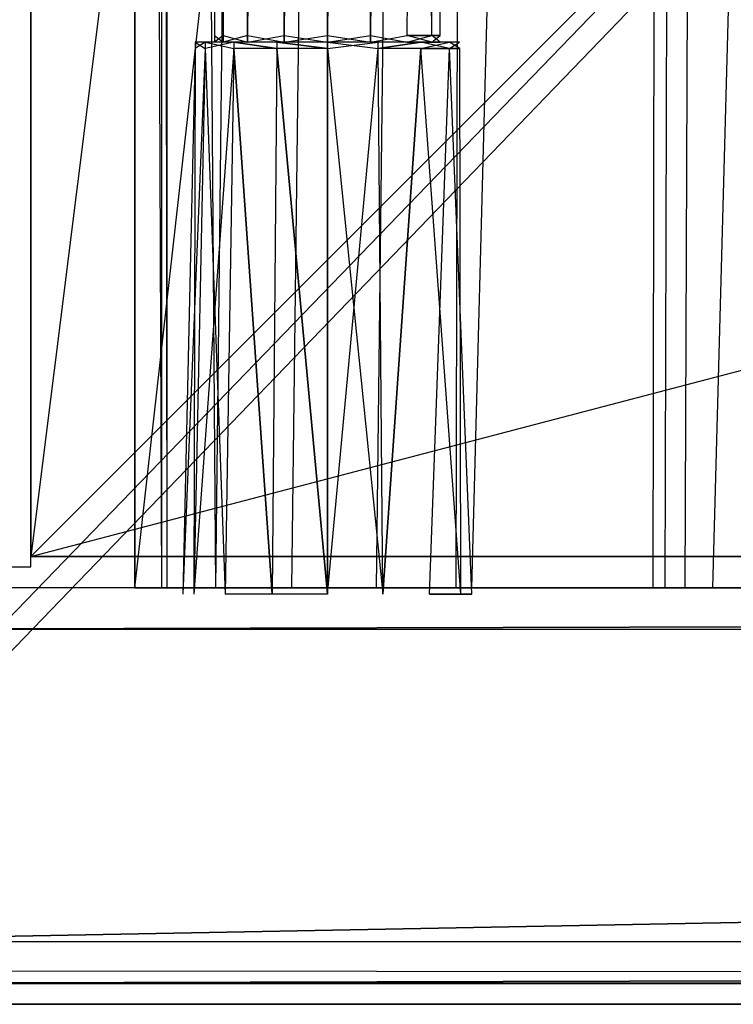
# Model space of a CAD drawing. Extents: x -1.6 to 0, y -0.5 to 0.
# Tile 2 of 29: x -1.5815 to -1.5473, y -0.5 to -0.4527. Entities that reach past the tile are written whole.
import ezdxf

# ---------------------------------------------------------------- set-up
doc = ezdxf.new("R2010")
doc.units = 0
for name, color, linetype in [('L0_FRONT_LEGATO_S2S2_X_3400__Y_', 7, 'CONTINUOUS'), ('L10_KORPUS_LEGATO_SE_X_190__Y_4', 7, 'CONTINUOUS'), ('L12_KORPUS_LEGATO_BO_X_15620__Y', 7, 'CONTINUOUS'), ('L14_KORPUS_LEGATO_3_N_B11700___', 7, 'CONTINUOUS'), ('L1_DRAWERBOX_LEGATO_REL_7_X_139', 7, 'CONTINUOUS'), ('L3_DRAWERBOX_LEGATO_REL_5_X_365', 7, 'CONTINUOUS'), ('L9_PLATTE_LEGATO_N_B11700__0___', 7, 'CONTINUOUS')]:
    doc.layers.add(name, color=color, linetype=linetype)

msp = doc.modelspace()

# ---------------------------------------------------------------- linework, layer by layer
at = {"layer": 'L0_FRONT_LEGATO_S2S2_X_3400__Y_', "color": 8}
for points, invisible_edges in [([(-1.596, -0.482, 0.34), (-0.804, -0.48, 0.34), (-1.596, -0.48, 0.34), (-1.596, -0.482, 0.34)], 13), ([(-0.804, -0.48, 0.34), (-1.596, -0.482, 0.34), (-0.804, -0.482, 0.34), (-0.804, -0.48, 0.34)], 14), ([(-0.804, -0.48), (-1.596, -0.482), (-1.596, -0.48), (-0.804, -0.48)], 13), ([(-1.596, -0.482), (-0.804, -0.48), (-0.804, -0.482), (-1.596, -0.482)], 14), ([(-1.596, -0.48, 0.338), (-0.804, -0.48, 0.002), (-1.596, -0.48, 0.002), (-1.596, -0.48, 0.338)], 13), ([(-0.804, -0.48, 0.002), (-1.596, -0.48, 0.338), (-0.804, -0.48, 0.338), (-0.804, -0.48, 0.002)], 14), ([(-1.596, -0.48, 0.34), (-0.804, -0.48, 0.338), (-1.596, -0.48, 0.338), (-1.596, -0.48, 0.34)], 13), ([(-0.804, -0.48, 0.338), (-1.596, -0.48, 0.34), (-0.804, -0.48, 0.34), (-0.804, -0.48, 0.338)], 14), ([(-1.596, -0.48, 0.002), (-0.804, -0.48), (-1.596, -0.48), (-1.596, -0.48, 0.002)], 13), ([(-0.804, -0.48), (-1.596, -0.48, 0.002), (-0.804, -0.48, 0.002), (-0.804, -0.48)], 14), ([(-0.804, -0.482), (-1.596, -0.497), (-1.596, -0.482), (-0.804, -0.482)], 13), ([(-1.596, -0.497), (-0.804, -0.482), (-0.804, -0.497), (-1.596, -0.497)], 14), ([(-1.596, -0.497, 0.34), (-0.804, -0.482, 0.34), (-1.596, -0.482, 0.34), (-1.596, -0.497, 0.34)], 13), ([(-0.804, -0.482, 0.34), (-1.596, -0.497, 0.34), (-0.804, -0.497, 0.34), (-0.804, -0.482, 0.34)], 14), ([(-0.804, -0.497), (-1.596, -0.499), (-1.596, -0.497), (-0.804, -0.497)], 13), ([(-1.596, -0.499), (-0.804, -0.497), (-0.804, -0.499), (-1.596, -0.499)], 14), ([(-1.596, -0.499, 0.34), (-0.804, -0.497, 0.34), (-1.596, -0.497, 0.34), (-1.596, -0.499, 0.34)], 13), ([(-0.804, -0.497, 0.34), (-1.596, -0.499, 0.34), (-0.804, -0.499, 0.34), (-0.804, -0.497, 0.34)], 14), ([(-0.804, -0.499, 0.002), (-1.596, -0.499, 0.338), (-1.596, -0.499, 0.002), (-0.804, -0.499, 0.002)], 13), ([(-1.596, -0.499, 0.338), (-0.804, -0.499, 0.002), (-0.804, -0.499, 0.338), (-1.596, -0.499, 0.338)], 14), ([(-0.804, -0.499), (-1.596, -0.499, 0.002), (-1.596, -0.499), (-0.804, -0.499)], 13), ([(-1.596, -0.499, 0.002), (-0.804, -0.499), (-0.804, -0.499, 0.002), (-1.596, -0.499, 0.002)], 14), ([(-0.804, -0.499, 0.338), (-1.596, -0.499, 0.34), (-1.596, -0.499, 0.338), (-0.804, -0.499, 0.338)], 13), ([(-1.596, -0.499, 0.34), (-0.804, -0.499, 0.338), (-0.804, -0.499, 0.34), (-1.596, -0.499, 0.34)], 14)]:
    msp.add_3dface(points, dxfattribs=dict(at, invisible_edges=invisible_edges))
at = {"layer": 'L10_KORPUS_LEGATO_SE_X_190__Y_4', "color": 8}
for points, invisible_edges in [([(-1.6, -0.479, 0.34), (-1.581, 0, 0.34), (-1.6, 0, 0.34), (-1.6, -0.479, 0.34)], 13), ([(-1.581, 0, 0.34), (-1.6, -0.479, 0.34), (-1.581, -0.479, 0.34), (-1.581, 0, 0.34)], 14), ([(-1.581, 0), (-1.6, -0.479), (-1.6, 0), (-1.581, 0)], 13), ([(-1.6, -0.479), (-1.581, 0), (-1.581, -0.479), (-1.6, -0.479)], 14), ([(-1.581, 0), (-1.581, -0.479, 0.34), (-1.581, -0.479), (-1.581, 0)], 13), ([(-1.581, -0.479, 0.34), (-1.581, 0), (-1.581, 0, 0.34), (-1.581, -0.479, 0.34)], 14), ([(-1.581, -0.479, 0.34), (-1.6, -0.479), (-1.581, -0.479), (-1.581, -0.479, 0.34)], 13), ([(-1.6, -0.479), (-1.581, -0.479, 0.34), (-1.6, -0.479, 0.34), (-1.6, -0.479)], 14)]:
    msp.add_3dface(points, dxfattribs=dict(at, invisible_edges=invisible_edges))
at = {"layer": 'L12_KORPUS_LEGATO_BO_X_15620__Y', "color": 8}
for points, invisible_edges in [([(-1.581, -0.4785, 0.02), (-1.581, -0.069, 0.001), (-1.581, -0.4785, 0.001), (-1.581, -0.4785, 0.02)], 13), ([(-1.581, -0.069, 0.001), (-1.581, -0.4785, 0.02), (-1.581, -0.069, 0.02), (-1.581, -0.069, 0.001)], 14), ([(-0.019, -0.4785, 0.02), (-1.581, -0.069, 0.02), (-1.581, -0.4785, 0.02), (-0.019, -0.4785, 0.02)], 13), ([(-1.581, -0.069, 0.02), (-0.019, -0.4785, 0.02), (-0.019, -0.069, 0.02), (-1.581, -0.069, 0.02)], 14), ([(-0.019, -0.069, 0.001), (-1.581, -0.4785, 0.001), (-1.581, -0.069, 0.001), (-0.019, -0.069, 0.001)], 13), ([(-1.581, -0.4785, 0.001), (-0.019, -0.069, 0.001), (-0.019, -0.4785, 0.001), (-1.581, -0.4785, 0.001)], 14), ([(-0.019, -0.4785, 0.02), (-1.581, -0.4785, 0.001), (-0.019, -0.4785, 0.001), (-0.019, -0.4785, 0.02)], 13), ([(-1.581, -0.4785, 0.001), (-0.019, -0.4785, 0.02), (-1.581, -0.4785, 0.02), (-1.581, -0.4785, 0.001)], 14)]:
    msp.add_3dface(points, dxfattribs=dict(at, invisible_edges=invisible_edges))
at = {"layer": 'L14_KORPUS_LEGATO_3_N_B11700___', "color": 8}
for points, invisible_edges in [([(-1.521, 0, 0.313), (-1.581, -0.4785, 0.313), (-1.581, 0, 0.313), (-1.521, 0, 0.313)], 10), ([(-1.581, -0.4785, 0.313), (-1.521, 0, 0.313), (-1.521, -0.4185, 0.313), (-1.581, -0.4785, 0.313)], 13), ([(-1.581, -0.4785, 0.332), (-1.581, 0, 0.313), (-1.581, -0.4785, 0.313), (-1.581, -0.4785, 0.332)], 13), ([(-1.581, 0, 0.313), (-1.581, -0.4785, 0.332), (-1.581, 0, 0.332), (-1.581, 0, 0.313)], 14), ([(-1.521, -0.4185, 0.332), (-1.581, 0, 0.332), (-1.581, -0.4785, 0.332), (-1.521, -0.4185, 0.332)], 13), ([(-1.581, -0.4785, 0.313), (-1.521, -0.4185, 0.313), (-0.019, -0.4785, 0.313), (-1.581, -0.4785, 0.313)], 10), ([(-0.019, -0.4785, 0.332), (-1.521, -0.4185, 0.332), (-1.581, -0.4785, 0.332), (-0.019, -0.4785, 0.332)], 13), ([(-0.019, -0.4785, 0.332), (-1.581, -0.4785, 0.313), (-0.019, -0.4785, 0.313), (-0.019, -0.4785, 0.332)], 13), ([(-1.581, -0.4785, 0.313), (-0.019, -0.4785, 0.332), (-1.581, -0.4785, 0.332), (-1.581, -0.4785, 0.313)], 14)]:
    msp.add_3dface(points, dxfattribs=dict(at, invisible_edges=invisible_edges))
at = {"layer": 'L1_DRAWERBOX_LEGATO_REL_7_X_139', "color": 8}
for points, invisible_edges in [([(-1.571757, -0.453487, 0.168674), (-1.572169, -0.143525, 0.1666), (-1.572169, -0.453487, 0.1666), (-1.571757, -0.453487, 0.168674)], 13), ([(-1.572169, -0.143525, 0.1666), (-1.571757, -0.453487, 0.168674), (-1.571757, -0.143525, 0.168674), (-1.572169, -0.143525, 0.1666)], 14), ([(-1.572169, -0.453487, 0.1666), (-1.571757, -0.143525, 0.164526), (-1.571757, -0.453487, 0.164526), (-1.572169, -0.453487, 0.1666)], 13), ([(-1.571757, -0.143525, 0.164526), (-1.572169, -0.453487, 0.1666), (-1.572169, -0.143525, 0.1666), (-1.571757, -0.143525, 0.164526)], 14), ([(-1.570582, -0.453487, 0.170432), (-1.571757, -0.143525, 0.168674), (-1.571757, -0.453487, 0.168674), (-1.570582, -0.453487, 0.170432)], 13), ([(-1.571757, -0.143525, 0.168674), (-1.570582, -0.453487, 0.170432), (-1.570582, -0.143525, 0.170432), (-1.571757, -0.143525, 0.168674)], 14), ([(-1.571757, -0.453487, 0.164526), (-1.570582, -0.143525, 0.162768), (-1.570582, -0.453487, 0.162768), (-1.571757, -0.453487, 0.164526)], 13), ([(-1.570582, -0.143525, 0.162768), (-1.571757, -0.453487, 0.164526), (-1.571757, -0.143525, 0.164526), (-1.570582, -0.143525, 0.162768)], 14), ([(-1.570582, -0.453487, 0.170432), (-1.568824, -0.143525, 0.171607), (-1.570582, -0.143525, 0.170432), (-1.570582, -0.453487, 0.170432)], 13), ([(-1.568824, -0.143525, 0.171607), (-1.570582, -0.453487, 0.170432), (-1.568824, -0.453487, 0.171607), (-1.568824, -0.143525, 0.171607)], 14), ([(-1.568824, -0.143525, 0.161593), (-1.570582, -0.453487, 0.162768), (-1.570582, -0.143525, 0.162768), (-1.568824, -0.143525, 0.161593)], 13), ([(-1.570582, -0.453487, 0.162768), (-1.568824, -0.143525, 0.161593), (-1.568824, -0.453487, 0.161593), (-1.570582, -0.453487, 0.162768)], 14), ([(-1.568824, -0.453487, 0.171607), (-1.56675, -0.143525, 0.172019), (-1.568824, -0.143525, 0.171607), (-1.568824, -0.453487, 0.171607)], 13), ([(-1.56675, -0.143525, 0.172019), (-1.568824, -0.453487, 0.171607), (-1.56675, -0.453487, 0.172019), (-1.56675, -0.143525, 0.172019)], 14), ([(-1.56675, -0.143525, 0.161181), (-1.568824, -0.453487, 0.161593), (-1.568824, -0.143525, 0.161593), (-1.56675, -0.143525, 0.161181)], 13), ([(-1.568824, -0.453487, 0.161593), (-1.56675, -0.143525, 0.161181), (-1.56675, -0.453487, 0.161181), (-1.568824, -0.453487, 0.161593)], 14), ([(-1.564676, -0.143525, 0.161593), (-1.56675, -0.453487, 0.161181), (-1.56675, -0.143525, 0.161181), (-1.564676, -0.143525, 0.161593)], 13), ([(-1.56675, -0.453487, 0.161181), (-1.564676, -0.143525, 0.161593), (-1.564676, -0.453487, 0.161593), (-1.56675, -0.453487, 0.161181)], 14), ([(-1.56675, -0.453487, 0.172019), (-1.564676, -0.143525, 0.171607), (-1.56675, -0.143525, 0.172019), (-1.56675, -0.453487, 0.172019)], 13), ([(-1.564676, -0.143525, 0.171607), (-1.56675, -0.453487, 0.172019), (-1.564676, -0.453487, 0.171607), (-1.564676, -0.143525, 0.171607)], 14), ([(-1.562918, -0.143525, 0.162768), (-1.564676, -0.453487, 0.161593), (-1.564676, -0.143525, 0.161593), (-1.562918, -0.143525, 0.162768)], 13), ([(-1.564676, -0.453487, 0.161593), (-1.562918, -0.143525, 0.162768), (-1.562918, -0.453487, 0.162768), (-1.564676, -0.453487, 0.161593)], 14), ([(-1.564676, -0.453487, 0.171607), (-1.562918, -0.143525, 0.170432), (-1.564676, -0.143525, 0.171607), (-1.564676, -0.453487, 0.171607)], 13), ([(-1.562918, -0.143525, 0.170432), (-1.564676, -0.453487, 0.171607), (-1.562918, -0.453487, 0.170432), (-1.562918, -0.143525, 0.170432)], 14), ([(-1.562918, -0.143525, 0.162768), (-1.561743, -0.453487, 0.164526), (-1.562918, -0.453487, 0.162768), (-1.562918, -0.143525, 0.162768)], 13), ([(-1.561743, -0.453487, 0.164526), (-1.562918, -0.143525, 0.162768), (-1.561743, -0.143525, 0.164526), (-1.561743, -0.453487, 0.164526)], 14), ([(-1.561743, -0.143525, 0.168674), (-1.562918, -0.453487, 0.170432), (-1.561743, -0.453487, 0.168674), (-1.561743, -0.143525, 0.168674)], 13), ([(-1.562918, -0.453487, 0.170432), (-1.561743, -0.143525, 0.168674), (-1.562918, -0.143525, 0.170432), (-1.562918, -0.453487, 0.170432)], 14), ([(-1.561743, -0.143525, 0.164526), (-1.561331, -0.453487, 0.1666), (-1.561743, -0.453487, 0.164526), (-1.561743, -0.143525, 0.164526)], 13), ([(-1.561331, -0.453487, 0.1666), (-1.561743, -0.143525, 0.164526), (-1.561331, -0.143525, 0.1666), (-1.561331, -0.453487, 0.1666)], 14), ([(-1.561331, -0.143525, 0.1666), (-1.561743, -0.453487, 0.168674), (-1.561331, -0.453487, 0.1666), (-1.561331, -0.143525, 0.1666)], 13), ([(-1.561743, -0.453487, 0.168674), (-1.561331, -0.143525, 0.1666), (-1.561743, -0.143525, 0.168674), (-1.561743, -0.453487, 0.168674)], 14), ([(-1.573103, -0.454106, 0.1666), (-1.572613, -0.4538, 0.164171), (-1.57262, -0.454106, 0.164169), (-1.573103, -0.454106, 0.1666)], 13), ([(-1.572613, -0.4538, 0.164171), (-1.573103, -0.454106, 0.1666), (-1.573096, -0.4538, 0.1666), (-1.572613, -0.4538, 0.164171)], 14), ([(-1.57262, -0.454106, 0.169031), (-1.573096, -0.4538, 0.1666), (-1.573103, -0.454106, 0.1666), (-1.57262, -0.454106, 0.169031)], 13), ([(-1.573096, -0.4538, 0.1666), (-1.571757, -0.4538, 0.164526), (-1.572613, -0.4538, 0.164171), (-1.573096, -0.4538, 0.1666)], 13), ([(-1.571757, -0.4538, 0.164526), (-1.573096, -0.4538, 0.1666), (-1.572169, -0.4538, 0.1666), (-1.571757, -0.4538, 0.164526)], 14), ([(-1.572613, -0.4538, 0.169029), (-1.572169, -0.4538, 0.1666), (-1.573096, -0.4538, 0.1666), (-1.572613, -0.4538, 0.169029)], 13), ([(-1.573096, -0.4538, 0.1666), (-1.57262, -0.454106, 0.169031), (-1.572613, -0.4538, 0.169029), (-1.573096, -0.4538, 0.1666)], 14), ([(-1.57262, -0.454106, 0.164169), (-1.571238, -0.4538, 0.162112), (-1.571242, -0.454106, 0.162107), (-1.57262, -0.454106, 0.164169)], 13), ([(-1.571238, -0.4538, 0.162112), (-1.57262, -0.454106, 0.164169), (-1.572613, -0.4538, 0.164171), (-1.571238, -0.4538, 0.162112)], 14), ([(-1.571242, -0.454106, 0.171093), (-1.572613, -0.4538, 0.169029), (-1.57262, -0.454106, 0.169031), (-1.571242, -0.454106, 0.171093)], 13), ([(-1.572613, -0.4538, 0.169029), (-1.570582, -0.4538, 0.170432), (-1.571757, -0.4538, 0.168674), (-1.572613, -0.4538, 0.169029)], 13), ([(-1.570582, -0.4538, 0.170432), (-1.572613, -0.4538, 0.169029), (-1.571238, -0.4538, 0.171088), (-1.570582, -0.4538, 0.170432)], 14), ([(-1.572613, -0.4538, 0.164171), (-1.570582, -0.4538, 0.162768), (-1.571238, -0.4538, 0.162112), (-1.572613, -0.4538, 0.164171)], 13), ([(-1.570582, -0.4538, 0.162768), (-1.572613, -0.4538, 0.164171), (-1.571757, -0.4538, 0.164526), (-1.570582, -0.4538, 0.162768)], 14), ([(-1.572169, -0.4538, 0.1666), (-1.572613, -0.4538, 0.169029), (-1.571757, -0.4538, 0.168674), (-1.572169, -0.4538, 0.1666)], 14), ([(-1.572613, -0.4538, 0.169029), (-1.571242, -0.454106, 0.171093), (-1.571238, -0.4538, 0.171088), (-1.572613, -0.4538, 0.169029)], 14), ([(-1.572169, -0.4538, 0.1666), (-1.571757, -0.453487, 0.164526), (-1.571757, -0.4538, 0.164526), (-1.572169, -0.4538, 0.1666)], 13), ([(-1.571757, -0.453487, 0.164526), (-1.572169, -0.4538, 0.1666), (-1.572169, -0.453487, 0.1666), (-1.571757, -0.453487, 0.164526)], 14), ([(-1.571757, -0.4538, 0.168674), (-1.572169, -0.453487, 0.1666), (-1.572169, -0.4538, 0.1666), (-1.571757, -0.4538, 0.168674)], 13), ([(-1.572169, -0.453487, 0.1666), (-1.571757, -0.4538, 0.168674), (-1.571757, -0.453487, 0.168674), (-1.572169, -0.453487, 0.1666)], 14), ([(-1.571757, -0.4538, 0.164526), (-1.570582, -0.453487, 0.162768), (-1.570582, -0.4538, 0.162768), (-1.571757, -0.4538, 0.164526)], 13), ([(-1.570582, -0.453487, 0.162768), (-1.571757, -0.4538, 0.164526), (-1.571757, -0.453487, 0.164526), (-1.570582, -0.453487, 0.162768)], 14), ([(-1.570582, -0.4538, 0.170432), (-1.571757, -0.453487, 0.168674), (-1.571757, -0.4538, 0.168674), (-1.570582, -0.4538, 0.170432)], 13), ([(-1.571757, -0.453487, 0.168674), (-1.570582, -0.4538, 0.170432), (-1.570582, -0.453487, 0.170432), (-1.571757, -0.453487, 0.168674)], 14), ([(-1.571238, -0.4538, 0.162112), (-1.569181, -0.454106, 0.16073), (-1.571242, -0.454106, 0.162107), (-1.571238, -0.4538, 0.162112)], 13), ([(-1.569181, -0.454106, 0.17247), (-1.571238, -0.4538, 0.171088), (-1.571242, -0.454106, 0.171093), (-1.569181, -0.454106, 0.17247)], 13), ([(-1.571238, -0.4538, 0.171088), (-1.568824, -0.4538, 0.171607), (-1.570582, -0.4538, 0.170432), (-1.571238, -0.4538, 0.171088)], 13), ([(-1.568824, -0.4538, 0.171607), (-1.571238, -0.4538, 0.171088), (-1.569179, -0.4538, 0.172464), (-1.568824, -0.4538, 0.171607)], 14), ([(-1.571238, -0.4538, 0.162112), (-1.568824, -0.4538, 0.161593), (-1.569179, -0.4538, 0.160736), (-1.571238, -0.4538, 0.162112)], 13), ([(-1.568824, -0.4538, 0.161593), (-1.571238, -0.4538, 0.162112), (-1.570582, -0.4538, 0.162768), (-1.568824, -0.4538, 0.161593)], 14), ([(-1.569181, -0.454106, 0.16073), (-1.571238, -0.4538, 0.162112), (-1.569179, -0.4538, 0.160736), (-1.569181, -0.454106, 0.16073)], 14), ([(-1.571238, -0.4538, 0.171088), (-1.569181, -0.454106, 0.17247), (-1.569179, -0.4538, 0.172464), (-1.571238, -0.4538, 0.171088)], 14), ([(-1.568824, -0.453487, 0.161593), (-1.570582, -0.4538, 0.162768), (-1.570582, -0.453487, 0.162768), (-1.568824, -0.453487, 0.161593)], 13), ([(-1.570582, -0.4538, 0.162768), (-1.568824, -0.453487, 0.161593), (-1.568824, -0.4538, 0.161593), (-1.570582, -0.4538, 0.162768)], 14), ([(-1.568824, -0.4538, 0.171607), (-1.570582, -0.453487, 0.170432), (-1.570582, -0.4538, 0.170432), (-1.568824, -0.4538, 0.171607)], 13), ([(-1.570582, -0.453487, 0.170432), (-1.568824, -0.4538, 0.171607), (-1.568824, -0.453487, 0.171607), (-1.570582, -0.453487, 0.170432)], 14), ([(-1.56675, -0.454106, 0.172953), (-1.569179, -0.4538, 0.172464), (-1.569181, -0.454106, 0.17247), (-1.56675, -0.454106, 0.172953)], 13), ([(-1.569179, -0.4538, 0.160736), (-1.56675, -0.454106, 0.160247), (-1.569181, -0.454106, 0.16073), (-1.569179, -0.4538, 0.160736)], 13), ([(-1.569179, -0.4538, 0.160736), (-1.56675, -0.4538, 0.161181), (-1.56675, -0.4538, 0.160253), (-1.569179, -0.4538, 0.160736)], 13), ([(-1.56675, -0.4538, 0.161181), (-1.569179, -0.4538, 0.160736), (-1.568824, -0.4538, 0.161593), (-1.56675, -0.4538, 0.161181)], 14), ([(-1.569179, -0.4538, 0.172464), (-1.56675, -0.4538, 0.172019), (-1.568824, -0.4538, 0.171607), (-1.569179, -0.4538, 0.172464)], 13), ([(-1.56675, -0.4538, 0.172019), (-1.569179, -0.4538, 0.172464), (-1.56675, -0.4538, 0.172947), (-1.56675, -0.4538, 0.172019)], 14), ([(-1.569179, -0.4538, 0.172464), (-1.56675, -0.454106, 0.172953), (-1.56675, -0.4538, 0.172947), (-1.569179, -0.4538, 0.172464)], 14), ([(-1.56675, -0.454106, 0.160247), (-1.569179, -0.4538, 0.160736), (-1.56675, -0.4538, 0.160253), (-1.56675, -0.454106, 0.160247)], 14), ([(-1.56675, -0.453487, 0.161181), (-1.568824, -0.4538, 0.161593), (-1.568824, -0.453487, 0.161593), (-1.56675, -0.453487, 0.161181)], 13), ([(-1.568824, -0.4538, 0.161593), (-1.56675, -0.453487, 0.161181), (-1.56675, -0.4538, 0.161181), (-1.568824, -0.4538, 0.161593)], 14), ([(-1.56675, -0.4538, 0.172019), (-1.568824, -0.453487, 0.171607), (-1.568824, -0.4538, 0.171607), (-1.56675, -0.4538, 0.172019)], 13), ([(-1.568824, -0.453487, 0.171607), (-1.56675, -0.4538, 0.172019), (-1.56675, -0.453487, 0.172019), (-1.568824, -0.453487, 0.171607)], 14), ([(-1.564676, -0.4538, 0.171607), (-1.56675, -0.453487, 0.172019), (-1.56675, -0.4538, 0.172019), (-1.564676, -0.4538, 0.171607)], 13), ([(-1.56675, -0.453487, 0.172019), (-1.564676, -0.4538, 0.171607), (-1.564676, -0.453487, 0.171607), (-1.56675, -0.453487, 0.172019)], 14), ([(-1.564676, -0.453487, 0.161593), (-1.56675, -0.4538, 0.161181), (-1.56675, -0.453487, 0.161181), (-1.564676, -0.453487, 0.161593)], 13), ([(-1.56675, -0.4538, 0.161181), (-1.564676, -0.453487, 0.161593), (-1.564676, -0.4538, 0.161593), (-1.56675, -0.4538, 0.161181)], 14), ([(-1.56675, -0.4538, 0.161181), (-1.564321, -0.4538, 0.160736), (-1.56675, -0.4538, 0.160253), (-1.56675, -0.4538, 0.161181)], 13), ([(-1.564321, -0.4538, 0.160736), (-1.56675, -0.4538, 0.161181), (-1.564676, -0.4538, 0.161593), (-1.564321, -0.4538, 0.160736)], 14), ([(-1.56675, -0.4538, 0.172019), (-1.564321, -0.4538, 0.172464), (-1.564676, -0.4538, 0.171607), (-1.56675, -0.4538, 0.172019)], 13), ([(-1.564321, -0.4538, 0.172464), (-1.56675, -0.4538, 0.172019), (-1.56675, -0.4538, 0.172947), (-1.564321, -0.4538, 0.172464)], 14), ([(-1.564318, -0.454106, 0.17247), (-1.56675, -0.4538, 0.172947), (-1.56675, -0.454106, 0.172953), (-1.564318, -0.454106, 0.17247)], 13), ([(-1.56675, -0.4538, 0.172947), (-1.564318, -0.454106, 0.17247), (-1.564321, -0.4538, 0.172464), (-1.56675, -0.4538, 0.172947)], 14), ([(-1.564321, -0.4538, 0.160736), (-1.56675, -0.454106, 0.160247), (-1.56675, -0.4538, 0.160253), (-1.564321, -0.4538, 0.160736)], 13), ([(-1.56675, -0.454106, 0.160247), (-1.564321, -0.4538, 0.160736), (-1.564318, -0.454106, 0.16073), (-1.56675, -0.454106, 0.160247)], 14), ([(-1.562918, -0.4538, 0.170432), (-1.564676, -0.453487, 0.171607), (-1.564676, -0.4538, 0.171607), (-1.562918, -0.4538, 0.170432)], 13), ([(-1.564676, -0.453487, 0.171607), (-1.562918, -0.4538, 0.170432), (-1.562918, -0.453487, 0.170432), (-1.564676, -0.453487, 0.171607)], 14), ([(-1.562918, -0.453487, 0.162768), (-1.564676, -0.4538, 0.161593), (-1.564676, -0.453487, 0.161593), (-1.562918, -0.453487, 0.162768)], 13), ([(-1.564676, -0.4538, 0.161593), (-1.562918, -0.453487, 0.162768), (-1.562918, -0.4538, 0.162768), (-1.564676, -0.4538, 0.161593)], 14), ([(-1.564676, -0.4538, 0.161593), (-1.562262, -0.4538, 0.162112), (-1.564321, -0.4538, 0.160736), (-1.564676, -0.4538, 0.161593)], 13), ([(-1.562262, -0.4538, 0.162112), (-1.564676, -0.4538, 0.161593), (-1.562918, -0.4538, 0.162768), (-1.562262, -0.4538, 0.162112)], 14), ([(-1.564676, -0.4538, 0.171607), (-1.562262, -0.4538, 0.171088), (-1.562918, -0.4538, 0.170432), (-1.564676, -0.4538, 0.171607)], 13), ([(-1.562262, -0.4538, 0.171088), (-1.564676, -0.4538, 0.171607), (-1.564321, -0.4538, 0.172464), (-1.562262, -0.4538, 0.171088)], 14), ([(-1.564318, -0.454106, 0.17247), (-1.562262, -0.4538, 0.171088), (-1.564321, -0.4538, 0.172464), (-1.564318, -0.454106, 0.17247)], 13), ([(-1.562262, -0.4538, 0.162112), (-1.564318, -0.454106, 0.16073), (-1.564321, -0.4538, 0.160736), (-1.562262, -0.4538, 0.162112)], 13), ([(-1.562262, -0.4538, 0.171088), (-1.564318, -0.454106, 0.17247), (-1.562257, -0.454106, 0.171093), (-1.562262, -0.4538, 0.171088)], 14), ([(-1.564318, -0.454106, 0.16073), (-1.562262, -0.4538, 0.162112), (-1.562257, -0.454106, 0.162107), (-1.564318, -0.454106, 0.16073)], 14), ([(-1.561743, -0.453487, 0.168674), (-1.562918, -0.4538, 0.170432), (-1.561743, -0.4538, 0.168674), (-1.561743, -0.453487, 0.168674)], 13), ([(-1.562918, -0.4538, 0.170432), (-1.561743, -0.453487, 0.168674), (-1.562918, -0.453487, 0.170432), (-1.562918, -0.4538, 0.170432)], 14), ([(-1.562918, -0.453487, 0.162768), (-1.561743, -0.4538, 0.164526), (-1.562918, -0.4538, 0.162768), (-1.562918, -0.453487, 0.162768)], 13), ([(-1.561743, -0.4538, 0.164526), (-1.562918, -0.453487, 0.162768), (-1.561743, -0.453487, 0.164526), (-1.561743, -0.4538, 0.164526)], 14), ([(-1.562918, -0.4538, 0.162768), (-1.560886, -0.4538, 0.164171), (-1.562262, -0.4538, 0.162112), (-1.562918, -0.4538, 0.162768)], 13), ([(-1.560886, -0.4538, 0.164171), (-1.562918, -0.4538, 0.162768), (-1.561743, -0.4538, 0.164526), (-1.560886, -0.4538, 0.164171)], 14), ([(-1.562918, -0.4538, 0.170432), (-1.560886, -0.4538, 0.169029), (-1.561743, -0.4538, 0.168674), (-1.562918, -0.4538, 0.170432)], 13), ([(-1.560886, -0.4538, 0.169029), (-1.562918, -0.4538, 0.170432), (-1.562262, -0.4538, 0.171088), (-1.560886, -0.4538, 0.169029)], 14), ([(-1.562262, -0.4538, 0.162112), (-1.56088, -0.454106, 0.164169), (-1.562257, -0.454106, 0.162107), (-1.562262, -0.4538, 0.162112)], 13), ([(-1.56088, -0.454106, 0.164169), (-1.562262, -0.4538, 0.162112), (-1.560886, -0.4538, 0.164171), (-1.56088, -0.454106, 0.164169)], 14), ([(-1.562257, -0.454106, 0.171093), (-1.560886, -0.4538, 0.169029), (-1.562262, -0.4538, 0.171088), (-1.562257, -0.454106, 0.171093)], 14), ([(-1.560886, -0.4538, 0.169029), (-1.562257, -0.454106, 0.171093), (-1.56088, -0.454106, 0.169031), (-1.560886, -0.4538, 0.169029)], 13), ([(-1.561331, -0.453487, 0.1666), (-1.561743, -0.4538, 0.168674), (-1.561331, -0.4538, 0.1666), (-1.561331, -0.453487, 0.1666)], 13), ([(-1.561743, -0.4538, 0.168674), (-1.561331, -0.453487, 0.1666), (-1.561743, -0.453487, 0.168674), (-1.561743, -0.4538, 0.168674)], 14), ([(-1.561743, -0.453487, 0.164526), (-1.561331, -0.4538, 0.1666), (-1.561743, -0.4538, 0.164526), (-1.561743, -0.453487, 0.164526)], 13), ([(-1.561331, -0.4538, 0.1666), (-1.561743, -0.453487, 0.164526), (-1.561331, -0.453487, 0.1666), (-1.561331, -0.4538, 0.1666)], 14), ([(-1.561743, -0.4538, 0.164526), (-1.560403, -0.4538, 0.1666), (-1.560886, -0.4538, 0.164171), (-1.561743, -0.4538, 0.164526)], 13), ([(-1.560403, -0.4538, 0.1666), (-1.561743, -0.4538, 0.164526), (-1.561331, -0.4538, 0.1666), (-1.560403, -0.4538, 0.1666)], 14), ([(-1.561743, -0.4538, 0.168674), (-1.560403, -0.4538, 0.1666), (-1.561331, -0.4538, 0.1666), (-1.561743, -0.4538, 0.168674)], 13), ([(-1.560403, -0.4538, 0.1666), (-1.561743, -0.4538, 0.168674), (-1.560886, -0.4538, 0.169029), (-1.560403, -0.4538, 0.1666)], 14), ([(-1.560886, -0.4538, 0.164171), (-1.560396, -0.454106, 0.1666), (-1.56088, -0.454106, 0.164169), (-1.560886, -0.4538, 0.164171)], 13), ([(-1.560396, -0.454106, 0.1666), (-1.560886, -0.4538, 0.164171), (-1.560403, -0.4538, 0.1666), (-1.560396, -0.454106, 0.1666)], 14), ([(-1.56088, -0.454106, 0.169031), (-1.560403, -0.4538, 0.1666), (-1.560886, -0.4538, 0.169029), (-1.56088, -0.454106, 0.169031)], 14), ([(-1.560403, -0.4538, 0.1666), (-1.56088, -0.454106, 0.169031), (-1.560396, -0.454106, 0.1666), (-1.560403, -0.4538, 0.1666)], 13), ([(-1.573159, -0.4803, 0.169255), (-1.573103, -0.454106, 0.1666), (-1.573687, -0.4803, 0.1666), (-1.573159, -0.4803, 0.169255)], 13), ([(-1.573687, -0.4803, 0.1666), (-1.57262, -0.454106, 0.164169), (-1.573159, -0.4803, 0.163945), (-1.573687, -0.4803, 0.1666)], 13), ([(-1.57262, -0.454106, 0.164169), (-1.573687, -0.4803, 0.1666), (-1.573103, -0.454106, 0.1666), (-1.57262, -0.454106, 0.164169)], 14), ([(-1.573103, -0.454106, 0.1666), (-1.573159, -0.4803, 0.169255), (-1.57262, -0.454106, 0.169031), (-1.573103, -0.454106, 0.1666)], 14), ([(-1.571655, -0.4803, 0.171505), (-1.57262, -0.454106, 0.169031), (-1.573159, -0.4803, 0.169255), (-1.571655, -0.4803, 0.171505)], 13), ([(-1.573159, -0.4803, 0.163945), (-1.571242, -0.454106, 0.162107), (-1.571655, -0.4803, 0.161695), (-1.573159, -0.4803, 0.163945)], 13), ([(-1.571242, -0.454106, 0.162107), (-1.573159, -0.4803, 0.163945), (-1.57262, -0.454106, 0.164169), (-1.571242, -0.454106, 0.162107)], 14), ([(-1.57262, -0.454106, 0.169031), (-1.571655, -0.4803, 0.171505), (-1.571242, -0.454106, 0.171093), (-1.57262, -0.454106, 0.169031)], 14), ([(-1.569405, -0.4803, 0.173009), (-1.571242, -0.454106, 0.171093), (-1.571655, -0.4803, 0.171505), (-1.569405, -0.4803, 0.173009)], 13), ([(-1.571242, -0.454106, 0.162107), (-1.569405, -0.4803, 0.160191), (-1.571655, -0.4803, 0.161695), (-1.571242, -0.454106, 0.162107)], 13), ([(-1.571242, -0.454106, 0.171093), (-1.569405, -0.4803, 0.173009), (-1.569181, -0.454106, 0.17247), (-1.571242, -0.454106, 0.171093)], 14), ([(-1.569405, -0.4803, 0.160191), (-1.571242, -0.454106, 0.162107), (-1.569181, -0.454106, 0.16073), (-1.569405, -0.4803, 0.160191)], 14), ([(-1.569181, -0.454106, 0.16073), (-1.56675, -0.4803, 0.159663), (-1.569405, -0.4803, 0.160191), (-1.569181, -0.454106, 0.16073)], 13), ([(-1.56675, -0.4803, 0.173537), (-1.569181, -0.454106, 0.17247), (-1.569405, -0.4803, 0.173009), (-1.56675, -0.4803, 0.173537)], 13), ([(-1.56675, -0.4803, 0.159663), (-1.569181, -0.454106, 0.16073), (-1.56675, -0.454106, 0.160247), (-1.56675, -0.4803, 0.159663)], 14), ([(-1.569181, -0.454106, 0.17247), (-1.56675, -0.4803, 0.173537), (-1.56675, -0.454106, 0.172953), (-1.569181, -0.454106, 0.17247)], 14), ([(-1.564318, -0.454106, 0.16073), (-1.56675, -0.4803, 0.159663), (-1.56675, -0.454106, 0.160247), (-1.564318, -0.454106, 0.16073)], 13), ([(-1.56675, -0.4803, 0.159663), (-1.564318, -0.454106, 0.16073), (-1.564095, -0.4803, 0.160191), (-1.56675, -0.4803, 0.159663)], 14), ([(-1.564095, -0.4803, 0.173009), (-1.56675, -0.454106, 0.172953), (-1.56675, -0.4803, 0.173537), (-1.564095, -0.4803, 0.173009)], 13), ([(-1.56675, -0.454106, 0.172953), (-1.564095, -0.4803, 0.173009), (-1.564318, -0.454106, 0.17247), (-1.56675, -0.454106, 0.172953)], 14), ([(-1.562257, -0.454106, 0.162107), (-1.564095, -0.4803, 0.160191), (-1.564318, -0.454106, 0.16073), (-1.562257, -0.454106, 0.162107)], 13), ([(-1.564095, -0.4803, 0.173009), (-1.562257, -0.454106, 0.171093), (-1.564318, -0.454106, 0.17247), (-1.564095, -0.4803, 0.173009)], 13), ([(-1.564095, -0.4803, 0.160191), (-1.562257, -0.454106, 0.162107), (-1.561844, -0.4803, 0.161695), (-1.564095, -0.4803, 0.160191)], 14), ([(-1.562257, -0.454106, 0.171093), (-1.564095, -0.4803, 0.173009), (-1.561844, -0.4803, 0.171505), (-1.562257, -0.454106, 0.171093)], 14), ([(-1.561844, -0.4803, 0.171505), (-1.56088, -0.454106, 0.169031), (-1.562257, -0.454106, 0.171093), (-1.561844, -0.4803, 0.171505)], 14), ([(-1.562257, -0.454106, 0.162107), (-1.56034, -0.4803, 0.163945), (-1.561844, -0.4803, 0.161695), (-1.562257, -0.454106, 0.162107)], 13), ([(-1.56034, -0.4803, 0.163945), (-1.562257, -0.454106, 0.162107), (-1.56088, -0.454106, 0.164169), (-1.56034, -0.4803, 0.163945)], 14), ([(-1.56088, -0.454106, 0.169031), (-1.561844, -0.4803, 0.171505), (-1.56034, -0.4803, 0.169255), (-1.56088, -0.454106, 0.169031)], 13), ([(-1.56034, -0.4803, 0.169255), (-1.560396, -0.454106, 0.1666), (-1.56088, -0.454106, 0.169031), (-1.56034, -0.4803, 0.169255)], 14), ([(-1.56088, -0.454106, 0.164169), (-1.559812, -0.4803, 0.1666), (-1.56034, -0.4803, 0.163945), (-1.56088, -0.454106, 0.164169)], 13), ([(-1.559812, -0.4803, 0.1666), (-1.56088, -0.454106, 0.164169), (-1.560396, -0.454106, 0.1666), (-1.559812, -0.4803, 0.1666)], 14), ([(-1.560396, -0.454106, 0.1666), (-1.56034, -0.4803, 0.169255), (-1.559812, -0.4803, 0.1666), (-1.560396, -0.454106, 0.1666)], 13)]:
    msp.add_3dface(points, dxfattribs=dict(at, invisible_edges=invisible_edges))
at = {"layer": 'L3_DRAWERBOX_LEGATO_REL_5_X_365', "color": 8}
for points, invisible_edges in [([(-1.539515, -0.156, 0.032), (-1.576, -0.48, 0.032), (-1.576, -0.156, 0.032), (-1.539515, -0.156, 0.032)], 13), ([(-1.576, -0.48, 0.032), (-1.539515, -0.156, 0.032), (-1.539515, -0.48, 0.032), (-1.576, -0.48, 0.032)], 14), ([(-1.574714, -0.48, 0.10758), (-1.576, -0.156, 0.032), (-1.576, -0.48, 0.032), (-1.574714, -0.48, 0.10758)], 13), ([(-1.576, -0.156, 0.032), (-1.574714, -0.48, 0.10758), (-1.574714, -0.156, 0.10758), (-1.576, -0.156, 0.032)], 14), ([(-1.574467, -0.48, 0.110955), (-1.574714, -0.156, 0.10758), (-1.574714, -0.48, 0.10758), (-1.574467, -0.48, 0.110955)], 13), ([(-1.574714, -0.156, 0.10758), (-1.574467, -0.48, 0.110955), (-1.574467, -0.156, 0.110955), (-1.574714, -0.156, 0.10758)], 14), ([(-1.57212, -0.48, 0.114232), (-1.574467, -0.156, 0.110955), (-1.574467, -0.48, 0.110955), (-1.57212, -0.48, 0.114232)], 13), ([(-1.574467, -0.156, 0.110955), (-1.57212, -0.48, 0.114232), (-1.57212, -0.156, 0.114232), (-1.574467, -0.156, 0.110955)], 14), ([(-1.57212, -0.48, 0.114232), (-1.568474, -0.156, 0.115948), (-1.57212, -0.156, 0.114232), (-1.57212, -0.48, 0.114232)], 13), ([(-1.568474, -0.156, 0.115948), (-1.57212, -0.48, 0.114232), (-1.568474, -0.48, 0.115948), (-1.568474, -0.156, 0.115948)], 14), ([(-1.568474, -0.48, 0.115948), (-1.564411, -0.156, 0.115998), (-1.568474, -0.156, 0.115948), (-1.568474, -0.48, 0.115948)], 13), ([(-1.564411, -0.156, 0.115998), (-1.568474, -0.48, 0.115948), (-1.564411, -0.48, 0.115998), (-1.564411, -0.156, 0.115998)], 14), ([(-1.564411, -0.48, 0.115998), (-1.560572, -0.156, 0.114666), (-1.564411, -0.156, 0.115998), (-1.564411, -0.48, 0.115998)], 13), ([(-1.560572, -0.156, 0.114666), (-1.564411, -0.48, 0.115998), (-1.560572, -0.48, 0.114666), (-1.560572, -0.156, 0.114666)], 14), ([(-1.55982, -0.156, 0.113598), (-1.560572, -0.48, 0.114666), (-1.55982, -0.48, 0.113598), (-1.55982, -0.156, 0.113598)], 13), ([(-1.560572, -0.48, 0.114666), (-1.55982, -0.156, 0.113598), (-1.560572, -0.156, 0.114666), (-1.560572, -0.48, 0.114666)], 14), ([(-1.551111, -0.156, 0.060646), (-1.55982, -0.48, 0.113598), (-1.551111, -0.48, 0.060646), (-1.551111, -0.156, 0.060646)], 13), ([(-1.55982, -0.48, 0.113598), (-1.551111, -0.156, 0.060646), (-1.55982, -0.156, 0.113598), (-1.55982, -0.48, 0.113598)], 14), ([(-1.55053, -0.156, 0.058607), (-1.551111, -0.48, 0.060646), (-1.55053, -0.48, 0.058607), (-1.55053, -0.156, 0.058607)], 13), ([(-1.551111, -0.48, 0.060646), (-1.55053, -0.156, 0.058607), (-1.551111, -0.156, 0.060646), (-1.551111, -0.48, 0.060646)], 14), ([(-1.549568, -0.156, 0.056719), (-1.55053, -0.48, 0.058607), (-1.549568, -0.48, 0.056719), (-1.549568, -0.156, 0.056719)], 13), ([(-1.55053, -0.48, 0.058607), (-1.549568, -0.156, 0.056719), (-1.55053, -0.156, 0.058607), (-1.55053, -0.48, 0.058607)], 14), ([(-1.548259, -0.156, 0.055052), (-1.549568, -0.48, 0.056719), (-1.548259, -0.48, 0.055052), (-1.548259, -0.156, 0.055052)], 13), ([(-1.549568, -0.48, 0.056719), (-1.548259, -0.156, 0.055052), (-1.549568, -0.156, 0.056719), (-1.549568, -0.48, 0.056719)], 14), ([(-1.548259, -0.48, 0.055052), (-1.539515, -0.156, 0.048743), (-1.548259, -0.156, 0.055052), (-1.548259, -0.48, 0.055052)], 13), ([(-1.539515, -0.156, 0.048743), (-1.548259, -0.48, 0.055052), (-1.539515, -0.48, 0.048743), (-1.539515, -0.156, 0.048743)], 14), ([(-1.539515, -0.48, 0.048743), (-1.576, -0.48, 0.032), (-1.539515, -0.48, 0.032), (-1.539515, -0.48, 0.048743)], 13), ([(-1.576, -0.48, 0.032), (-1.539515, -0.48, 0.048743), (-1.548259, -0.48, 0.055052), (-1.576, -0.48, 0.032)], 10), ([(-1.576, -0.48, 0.032), (-1.548259, -0.48, 0.055052), (-1.549568, -0.48, 0.056719), (-1.576, -0.48, 0.032)], 13), ([(-1.576, -0.48, 0.032), (-1.549568, -0.48, 0.056719), (-1.55053, -0.48, 0.058607), (-1.576, -0.48, 0.032)], 10), ([(-1.576, -0.48, 0.032), (-1.55053, -0.48, 0.058607), (-1.574714, -0.48, 0.10758), (-1.576, -0.48, 0.032)], 13), ([(-1.574714, -0.48, 0.10758), (-1.55053, -0.48, 0.058607), (-1.551111, -0.48, 0.060646), (-1.574714, -0.48, 0.10758)], 10), ([(-1.574714, -0.48, 0.10758), (-1.551111, -0.48, 0.060646), (-1.55982, -0.48, 0.113598), (-1.574714, -0.48, 0.10758)], 13), ([(-1.574714, -0.48, 0.10758), (-1.55982, -0.48, 0.113598), (-1.574467, -0.48, 0.110955), (-1.574714, -0.48, 0.10758)], 10), ([(-1.574467, -0.48, 0.110955), (-1.55982, -0.48, 0.113598), (-1.57212, -0.48, 0.114232), (-1.574467, -0.48, 0.110955)], 15), ([(-1.57212, -0.48, 0.114232), (-1.55982, -0.48, 0.113598), (-1.560572, -0.48, 0.114666), (-1.57212, -0.48, 0.114232)], 15), ([(-1.57212, -0.48, 0.114232), (-1.560572, -0.48, 0.114666), (-1.568474, -0.48, 0.115948), (-1.57212, -0.48, 0.114232)], 15), ([(-1.568474, -0.48, 0.115948), (-1.560572, -0.48, 0.114666), (-1.564411, -0.48, 0.115998), (-1.568474, -0.48, 0.115948)], 15)]:
    msp.add_3dface(points, dxfattribs=dict(at, invisible_edges=invisible_edges))
at = {"layer": 'L9_PLATTE_LEGATO_N_B11700__0___', "color": 8}
for points, invisible_edges in [([(-1.551959, -0.220523, 0.343069), (-1.598987, -0.497362, 0.372564), (-1.598987, -0.220523, 0.372564), (-1.551959, -0.220523, 0.343069)], 13), ([(-1.598987, -0.497362, 0.372564), (-1.551959, -0.220523, 0.343069), (-1.551959, -0.450334, 0.343069), (-1.598987, -0.497362, 0.372564)], 14), ([(-0.00192, -0.498375, 0.38), (-1.598322, -0.220523, 0.38), (-1.598322, -0.498375, 0.38), (-0.00192, -0.498375, 0.38)], 13), ([(-1.598322, -0.220523, 0.38), (-0.00192, -0.498375, 0.38), (-0.435557, -0.305801, 0.38), (-1.598322, -0.220523, 0.38)], 10), ([(-1.551959, -0.450334, 0.343069), (-1.598987, -0.498987, 0.372564), (-1.598987, -0.497362, 0.372564), (-1.551959, -0.450334, 0.343069)], 13), ([(-1.598987, -0.498987, 0.372564), (-1.551959, -0.450334, 0.343069), (-1.551959, -0.451959, 0.343069), (-1.598987, -0.498987, 0.372564)], 14), ([(-1.551959, -0.451959, 0.343069), (-1.597308, -0.498987, 0.372564), (-1.598987, -0.498987, 0.372564), (-1.551959, -0.451959, 0.343069)], 13), ([(-1.597308, -0.498987, 0.372564), (-1.551959, -0.451959, 0.343069), (-1.550281, -0.451959, 0.343069), (-1.597308, -0.498987, 0.372564)], 14), ([(-1.550281, -0.451959, 0.343069), (-0.002934, -0.498987, 0.372564), (-1.597308, -0.498987, 0.372564), (-1.550281, -0.451959, 0.343069)], 13), ([(-0.002934, -0.498987, 0.372564), (-1.550281, -0.451959, 0.343069), (-0.049961, -0.451959, 0.343069), (-0.002934, -0.498987, 0.372564)], 14), ([(-0.00192, -0.5, 0.38), (-1.598322, -0.498375, 0.38), (-1.598322, -0.5, 0.38), (-0.00192, -0.5, 0.38)], 13), ([(-1.598322, -0.498375, 0.38), (-0.00192, -0.5, 0.38), (-0.00192, -0.498375, 0.38), (-1.598322, -0.498375, 0.38)], 14), ([(-1.597308, -0.498987, 0.372564), (-0.00192, -0.5, 0.3732), (-1.598322, -0.5, 0.3732), (-1.597308, -0.498987, 0.372564)], 13), ([(-0.00192, -0.5, 0.3732), (-1.597308, -0.498987, 0.372564), (-0.002934, -0.498987, 0.372564), (-0.00192, -0.5, 0.3732)], 14), ([(-0.00192, -0.5, 0.378361), (-1.598322, -0.5, 0.374378), (-0.00192, -0.5, 0.374378), (-0.00192, -0.5, 0.378361)], 13), ([(-1.598322, -0.5, 0.374378), (-0.00192, -0.5, 0.378361), (-1.598322, -0.5, 0.378361), (-1.598322, -0.5, 0.374378)], 14), ([(-0.00192, -0.5, 0.38), (-1.598322, -0.5, 0.378361), (-0.00192, -0.5, 0.378361), (-0.00192, -0.5, 0.38)], 13), ([(-1.598322, -0.5, 0.378361), (-0.00192, -0.5, 0.38), (-1.598322, -0.5, 0.38), (-1.598322, -0.5, 0.378361)], 14), ([(-0.00192, -0.5, 0.374378), (-1.598322, -0.5, 0.3732), (-0.00192, -0.5, 0.3732), (-0.00192, -0.5, 0.374378)], 13), ([(-1.598322, -0.5, 0.3732), (-0.00192, -0.5, 0.374378), (-1.598322, -0.5, 0.374378), (-1.598322, -0.5, 0.3732)], 14)]:
    msp.add_3dface(points, dxfattribs=dict(at, invisible_edges=invisible_edges))

doc.saveas('drawing.dxf')
